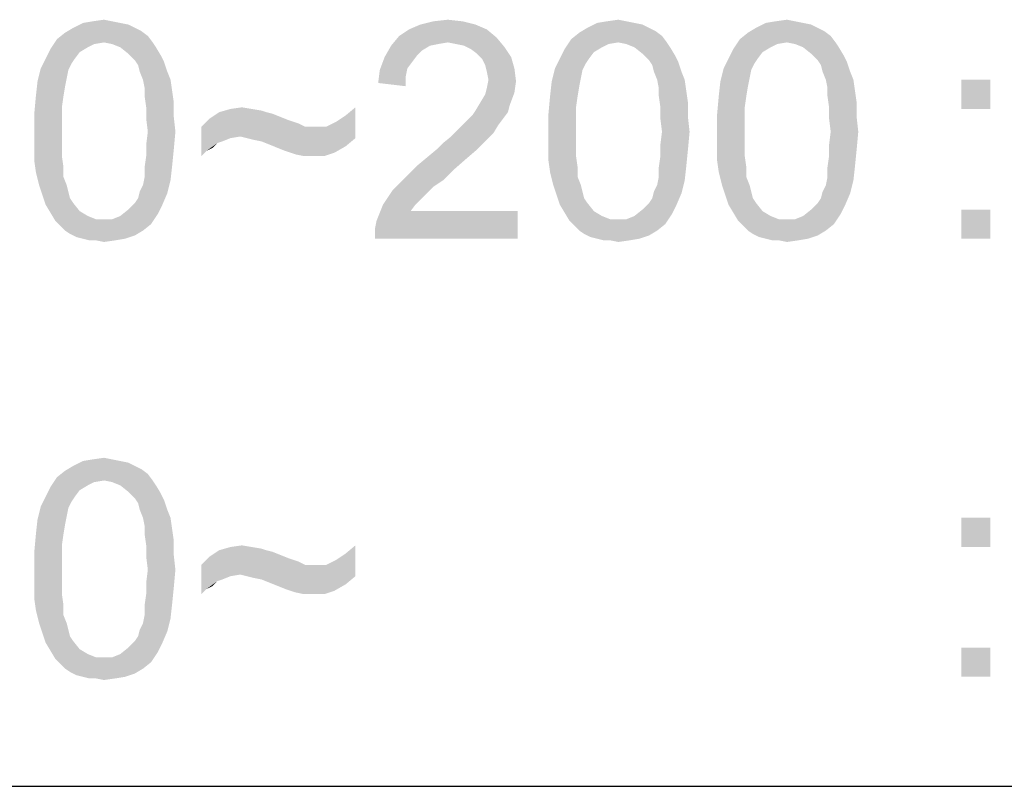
# Model space of a CAD drawing. Extents: x 0 to 1189, y 0 to 841.
# Tile 95 of 125: x 1126 to 1136, y 40 to 48. Entities that reach past the tile are written whole.
import ezdxf

# ---------------------------------------------------------------- set-up
doc = ezdxf.new("R2010")
doc.units = 0
doc.header["$LTSCALE"] = 65.395
doc.header["$MEASUREMENT"] = 0
doc.layers.get('0').update_dxf_attribs({"linetype": 'CONTINUOUS'})

msp = doc.modelspace()

# ---------------------------------------------------------------- linework, layer by layer
at = {"linetype": 'Continuous'}
for p, q in [((909, 40), (1160, 40)), ((909, 40), (1174, 40)), ((1037, 40), (1174, 40))]:
    msp.add_line(p, q, dxfattribs=at)
for points in [[(1127.01954, 48.01593), (1127.10472, 47.99889), (1126.52546, 47.96481)], [(1127.01954, 48.01593), (1126.52546, 47.96481), (1126.62769, 48.01593)], [(1126.52546, 47.96481), (1127.10472, 47.99889), (1127.17287, 47.96481)], [(1126.93435, 48.03296), (1126.62769, 48.01593), (1126.72991, 48.03296)], [(1126.62769, 48.01593), (1126.93435, 48.03296), (1127.01954, 48.01593)], [(1126.72991, 48.03296), (1126.84917, 48.05), (1126.93435, 48.03296)], [(1130.75065, 47.99889), (1130.05213, 47.94778), (1130.17139, 47.99889)], [(1130.05213, 47.94778), (1130.75065, 47.99889), (1130.86991, 47.94778)], [(1130.61435, 48.03296), (1130.17139, 47.99889), (1130.30769, 48.03296)], [(1130.17139, 47.99889), (1130.61435, 48.03296), (1130.75065, 47.99889)], [(1130.30769, 48.03296), (1130.46102, 48.05), (1130.61435, 48.03296)], [(1132.42028, 48.01593), (1132.50546, 47.99889), (1131.9262, 47.96481)], [(1132.42028, 48.01593), (1131.9262, 47.96481), (1132.02843, 48.01593)], [(1131.9262, 47.96481), (1132.50546, 47.99889), (1132.57361, 47.96481)], [(1132.33509, 48.03296), (1132.02843, 48.01593), (1132.13065, 48.03296)], [(1132.02843, 48.01593), (1132.33509, 48.03296), (1132.42028, 48.01593)], [(1132.13065, 48.03296), (1132.24991, 48.05), (1132.33509, 48.03296)], [(1134.19213, 48.01593), (1134.27731, 47.99889), (1133.69806, 47.96481)], [(1134.19213, 48.01593), (1133.69806, 47.96481), (1133.80028, 48.01593)], [(1133.69806, 47.96481), (1134.27731, 47.99889), (1134.34546, 47.96481)], [(1134.10694, 48.03296), (1133.80028, 48.01593), (1133.9025, 48.03296)], [(1133.80028, 48.01593), (1134.10694, 48.03296), (1134.19213, 48.01593)], [(1133.9025, 48.03296), (1134.02176, 48.05), (1134.10694, 48.03296)], [(1127.30917, 47.87963), (1126.35509, 47.84556), (1126.44028, 47.9137)], [(1127.17287, 47.96481), (1127.24102, 47.93074), (1126.44028, 47.9137)], [(1127.17287, 47.96481), (1126.44028, 47.9137), (1126.52546, 47.96481)], [(1126.44028, 47.9137), (1127.24102, 47.93074), (1127.30917, 47.87963)], [(1130.86991, 47.94778), (1129.94991, 47.87963), (1130.05213, 47.94778)], [(1129.94991, 47.87963), (1130.86991, 47.94778), (1130.97213, 47.86259)], [(1132.70991, 47.87963), (1131.75583, 47.84556), (1131.84102, 47.9137)], [(1132.57361, 47.96481), (1132.64176, 47.93074), (1131.84102, 47.9137)], [(1132.57361, 47.96481), (1131.84102, 47.9137), (1131.9262, 47.96481)], [(1131.84102, 47.9137), (1132.64176, 47.93074), (1132.70991, 47.87963)], [(1134.48176, 47.87963), (1133.52769, 47.84556), (1133.61287, 47.9137)], [(1134.34546, 47.96481), (1134.41361, 47.93074), (1133.61287, 47.9137)], [(1134.34546, 47.96481), (1133.61287, 47.9137), (1133.69806, 47.96481)], [(1133.61287, 47.9137), (1134.41361, 47.93074), (1134.48176, 47.87963)], [(1126.84917, 47.81148), (1126.28694, 47.74333), (1126.35509, 47.84556)], [(1126.84917, 47.81148), (1126.74694, 47.79444), (1126.28694, 47.74333)], [(1126.74694, 47.79444), (1126.6788, 47.76037), (1126.28694, 47.74333)], [(1126.84917, 47.81148), (1126.35509, 47.84556), (1127.30917, 47.87963)], [(1126.84917, 47.81148), (1127.30917, 47.87963), (1127.36028, 47.81148)], [(1127.36028, 47.81148), (1126.93435, 47.79444), (1126.84917, 47.81148)], [(1127.01954, 47.76037), (1126.93435, 47.79444), (1127.36028, 47.81148)], [(1127.01954, 47.76037), (1127.36028, 47.81148), (1127.39435, 47.76037)], [(1130.97213, 47.86259), (1129.86472, 47.77741), (1129.94991, 47.87963)], [(1130.97213, 47.86259), (1130.46102, 47.81148), (1129.86472, 47.77741)], [(1130.46102, 47.81148), (1130.3588, 47.79444), (1129.86472, 47.77741)], [(1129.86472, 47.77741), (1130.3588, 47.79444), (1130.27361, 47.77741)], [(1130.5462, 47.79444), (1130.46102, 47.81148), (1130.97213, 47.86259)], [(1130.63139, 47.77741), (1130.5462, 47.79444), (1130.97213, 47.86259)], [(1130.63139, 47.77741), (1130.97213, 47.86259), (1131.05731, 47.76037)], [(1132.24991, 47.81148), (1131.68769, 47.74333), (1131.75583, 47.84556)], [(1132.24991, 47.81148), (1132.14769, 47.79444), (1131.68769, 47.74333)], [(1132.14769, 47.79444), (1132.07954, 47.76037), (1131.68769, 47.74333)], [(1132.24991, 47.81148), (1131.75583, 47.84556), (1132.70991, 47.87963)], [(1132.24991, 47.81148), (1132.70991, 47.87963), (1132.76102, 47.81148)], [(1132.76102, 47.81148), (1132.33509, 47.79444), (1132.24991, 47.81148)], [(1132.42028, 47.76037), (1132.33509, 47.79444), (1132.76102, 47.81148)], [(1132.42028, 47.76037), (1132.76102, 47.81148), (1132.79509, 47.76037)], [(1134.02176, 47.81148), (1133.45954, 47.74333), (1133.52769, 47.84556)], [(1134.02176, 47.81148), (1133.91954, 47.79444), (1133.45954, 47.74333)], [(1133.91954, 47.79444), (1133.85139, 47.76037), (1133.45954, 47.74333)], [(1134.02176, 47.81148), (1133.52769, 47.84556), (1134.48176, 47.87963)], [(1134.02176, 47.81148), (1134.48176, 47.87963), (1134.53287, 47.81148)], [(1134.53287, 47.81148), (1134.10694, 47.79444), (1134.02176, 47.81148)], [(1134.19213, 47.76037), (1134.10694, 47.79444), (1134.53287, 47.81148)], [(1134.19213, 47.76037), (1134.53287, 47.81148), (1134.56694, 47.76037)], [(1126.59361, 47.70926), (1126.23583, 47.64111), (1126.28694, 47.74333)], [(1126.23583, 47.64111), (1126.59361, 47.70926), (1126.5425, 47.64111)], [(1126.28694, 47.74333), (1126.6788, 47.76037), (1126.59361, 47.70926)], [(1127.39435, 47.76037), (1127.10472, 47.69222), (1127.01954, 47.76037)], [(1127.10472, 47.69222), (1127.39435, 47.76037), (1127.44546, 47.67519)], [(1127.44546, 47.67519), (1127.17287, 47.62407), (1127.10472, 47.69222)], [(1130.27361, 47.77741), (1130.18843, 47.7263), (1129.79657, 47.65815)], [(1130.27361, 47.77741), (1129.79657, 47.65815), (1129.86472, 47.77741)], [(1130.18843, 47.7263), (1130.13731, 47.67519), (1129.79657, 47.65815)], [(1131.05731, 47.76037), (1130.69954, 47.74333), (1130.63139, 47.77741)], [(1130.76769, 47.69222), (1130.69954, 47.74333), (1131.05731, 47.76037)], [(1130.76769, 47.69222), (1131.05731, 47.76037), (1131.12546, 47.65815)], [(1131.12546, 47.65815), (1130.8188, 47.64111), (1130.76769, 47.69222)], [(1131.99435, 47.70926), (1131.63657, 47.64111), (1131.68769, 47.74333)], [(1131.63657, 47.64111), (1131.99435, 47.70926), (1131.94324, 47.64111)], [(1131.68769, 47.74333), (1132.07954, 47.76037), (1131.99435, 47.70926)], [(1132.79509, 47.76037), (1132.50546, 47.69222), (1132.42028, 47.76037)], [(1132.50546, 47.69222), (1132.79509, 47.76037), (1132.8462, 47.67519)], [(1132.8462, 47.67519), (1132.57361, 47.62407), (1132.50546, 47.69222)], [(1133.7662, 47.70926), (1133.40843, 47.64111), (1133.45954, 47.74333)], [(1133.40843, 47.64111), (1133.7662, 47.70926), (1133.71509, 47.64111)], [(1133.45954, 47.74333), (1133.85139, 47.76037), (1133.7662, 47.70926)], [(1134.56694, 47.76037), (1134.27731, 47.69222), (1134.19213, 47.76037)], [(1134.27731, 47.69222), (1134.56694, 47.76037), (1134.61806, 47.67519)], [(1134.61806, 47.67519), (1134.34546, 47.62407), (1134.27731, 47.69222)], [(1126.5425, 47.64111), (1126.50843, 47.59), (1126.18472, 47.53889)], [(1126.5425, 47.64111), (1126.18472, 47.53889), (1126.23583, 47.64111)], [(1126.18472, 47.53889), (1126.50843, 47.59), (1126.47435, 47.52185)], [(1127.17287, 47.62407), (1127.44546, 47.67519), (1127.47954, 47.60704)], [(1127.47954, 47.60704), (1127.20694, 47.57296), (1127.17287, 47.62407)], [(1127.22398, 47.50482), (1127.20694, 47.57296), (1127.47954, 47.60704)], [(1127.22398, 47.50482), (1127.47954, 47.60704), (1127.51361, 47.50482)], [(1130.0862, 47.60704), (1129.74546, 47.52185), (1129.79657, 47.65815)], [(1130.0862, 47.60704), (1130.03509, 47.53889), (1129.74546, 47.52185)], [(1129.79657, 47.65815), (1130.13731, 47.67519), (1130.0862, 47.60704)], [(1130.85287, 47.57296), (1130.8188, 47.64111), (1131.12546, 47.65815)], [(1130.85287, 47.57296), (1131.12546, 47.65815), (1131.15954, 47.53889)], [(1131.94324, 47.64111), (1131.90917, 47.59), (1131.58546, 47.53889)], [(1131.94324, 47.64111), (1131.58546, 47.53889), (1131.63657, 47.64111)], [(1131.58546, 47.53889), (1131.90917, 47.59), (1131.87509, 47.52185)], [(1132.57361, 47.62407), (1132.8462, 47.67519), (1132.88028, 47.60704)], [(1132.88028, 47.60704), (1132.60769, 47.57296), (1132.57361, 47.62407)], [(1132.62472, 47.50482), (1132.60769, 47.57296), (1132.88028, 47.60704)], [(1132.62472, 47.50482), (1132.88028, 47.60704), (1132.91435, 47.50482)], [(1133.71509, 47.64111), (1133.68102, 47.59), (1133.35731, 47.53889)], [(1133.71509, 47.64111), (1133.35731, 47.53889), (1133.40843, 47.64111)], [(1133.35731, 47.53889), (1133.68102, 47.59), (1133.64694, 47.52185)], [(1134.34546, 47.62407), (1134.61806, 47.67519), (1134.65213, 47.60704)], [(1134.65213, 47.60704), (1134.37954, 47.57296), (1134.34546, 47.62407)], [(1134.39657, 47.50482), (1134.37954, 47.57296), (1134.65213, 47.60704)], [(1134.39657, 47.50482), (1134.65213, 47.60704), (1134.6862, 47.50482)], [(1126.47435, 47.52185), (1126.15065, 47.40259), (1126.18472, 47.53889)], [(1126.47435, 47.52185), (1126.45731, 47.43667), (1126.15065, 47.40259)], [(1127.51361, 47.50482), (1127.25806, 47.41963), (1127.22398, 47.50482)], [(1127.25806, 47.41963), (1127.51361, 47.50482), (1127.54769, 47.41963)], [(1130.01806, 47.4537), (1129.72843, 47.38556), (1129.74546, 47.52185)], [(1129.74546, 47.52185), (1130.03509, 47.53889), (1130.01806, 47.4537)], [(1131.15954, 47.53889), (1130.86991, 47.50481), (1130.85287, 47.57296)], [(1130.88694, 47.41963), (1130.86991, 47.50481), (1131.15954, 47.53889)], [(1130.88694, 47.41963), (1131.15954, 47.53889), (1131.17657, 47.40259)], [(1131.87509, 47.52185), (1131.55139, 47.40259), (1131.58546, 47.53889)], [(1131.87509, 47.52185), (1131.85806, 47.43667), (1131.55139, 47.40259)], [(1132.91435, 47.50482), (1132.6588, 47.41963), (1132.62472, 47.50482)], [(1132.6588, 47.41963), (1132.91435, 47.50482), (1132.94843, 47.41963)], [(1133.64694, 47.52185), (1133.32324, 47.40259), (1133.35731, 47.53889)], [(1133.64694, 47.52185), (1133.62991, 47.43667), (1133.32324, 47.40259)], [(1134.6862, 47.50482), (1134.43065, 47.41963), (1134.39657, 47.50482)], [(1134.43065, 47.41963), (1134.6862, 47.50482), (1134.72028, 47.41963)], [(1126.44028, 47.35148), (1126.13361, 47.24926), (1126.15065, 47.40259)], [(1126.15065, 47.40259), (1126.45731, 47.43667), (1126.44028, 47.35148)], [(1127.54769, 47.41963), (1127.27509, 47.33444), (1127.25806, 47.41963)], [(1127.27509, 47.33444), (1127.54769, 47.41963), (1127.56472, 47.30037)], [(1129.72843, 47.38556), (1130.01806, 47.4537), (1130.01806, 47.35148)], [(1131.17657, 47.40259), (1130.86991, 47.33444), (1130.88694, 47.41963)], [(1130.86991, 47.33444), (1131.17657, 47.40259), (1131.15954, 47.28333)], [(1131.84102, 47.35148), (1131.53435, 47.24926), (1131.55139, 47.40259)], [(1131.55139, 47.40259), (1131.85806, 47.43667), (1131.84102, 47.35148)], [(1132.94843, 47.41963), (1132.67583, 47.33444), (1132.6588, 47.41963)], [(1132.67583, 47.33444), (1132.94843, 47.41963), (1132.96546, 47.30037)], [(1133.61287, 47.35148), (1133.3062, 47.24926), (1133.32324, 47.40259)], [(1133.32324, 47.40259), (1133.62991, 47.43667), (1133.61287, 47.35148)], [(1134.72028, 47.41963), (1134.44769, 47.33444), (1134.43065, 47.41963)], [(1134.44769, 47.33444), (1134.72028, 47.41963), (1134.73731, 47.30037)], [(1136.1588, 47.41963), (1135.85213, 47.11296), (1135.85213, 47.41963)], [(1135.85213, 47.11296), (1136.1588, 47.41963), (1136.1588, 47.11296)], [(1126.13361, 47.24926), (1126.44028, 47.35148), (1126.42324, 47.24926)], [(1127.56472, 47.30037), (1127.27509, 47.24926), (1127.27509, 47.33444)], [(1127.27509, 47.24926), (1127.56472, 47.30037), (1127.58176, 47.18111)], [(1130.80176, 47.18111), (1130.85287, 47.2663), (1131.15954, 47.28333)], [(1130.80176, 47.18111), (1131.15954, 47.28333), (1131.10843, 47.14704)], [(1131.15954, 47.28333), (1130.85287, 47.2663), (1130.86991, 47.33444)], [(1131.53435, 47.24926), (1131.84102, 47.35148), (1131.82398, 47.24926)], [(1132.96546, 47.30037), (1132.67583, 47.24926), (1132.67583, 47.33444)], [(1132.67583, 47.24926), (1132.96546, 47.30037), (1132.9825, 47.18111)], [(1133.3062, 47.24926), (1133.61287, 47.35148), (1133.59583, 47.24926)], [(1134.73731, 47.30037), (1134.44769, 47.24926), (1134.44769, 47.33444)], [(1134.44769, 47.24926), (1134.73731, 47.30037), (1134.75435, 47.18111)], [(1126.42324, 47.24926), (1126.4062, 47.13), (1126.11657, 47.06185)], [(1126.42324, 47.24926), (1126.11657, 47.06185), (1126.13361, 47.24926)], [(1127.58176, 47.18111), (1127.29213, 47.13), (1127.27509, 47.24926)], [(1127.29213, 47.13), (1127.58176, 47.18111), (1127.58176, 47.02778)], [(1131.10843, 47.14704), (1130.75065, 47.09593), (1130.80176, 47.18111)], [(1131.82398, 47.24926), (1131.80694, 47.13), (1131.51731, 47.06185)], [(1131.82398, 47.24926), (1131.51731, 47.06185), (1131.53435, 47.24926)], [(1132.9825, 47.18111), (1132.69287, 47.13), (1132.67583, 47.24926)], [(1132.69287, 47.13), (1132.9825, 47.18111), (1132.9825, 47.02778)], [(1133.59583, 47.24926), (1133.5788, 47.13), (1133.28917, 47.06185)], [(1133.59583, 47.24926), (1133.28917, 47.06185), (1133.3062, 47.24926)], [(1134.75435, 47.18111), (1134.46472, 47.13), (1134.44769, 47.24926)], [(1134.46472, 47.13), (1134.75435, 47.18111), (1134.75435, 47.02778)], [(1126.11657, 47.06185), (1126.4062, 47.13), (1126.4062, 47.01074)], [(1126.4062, 47.01074), (1126.11657, 46.87444), (1126.11657, 47.06185)], [(1127.58176, 47.02778), (1127.29213, 47.01074), (1127.29213, 47.13)], [(1128.55287, 47.07889), (1128.62102, 47.06185), (1127.95657, 47.01074)], [(1128.55287, 47.07889), (1127.95657, 47.01074), (1128.0588, 47.07889)], [(1128.62102, 47.06185), (1128.7062, 47.02778), (1127.95657, 47.01074)], [(1128.39954, 47.11296), (1128.50176, 47.09593), (1128.0588, 47.07889)], [(1128.39954, 47.11296), (1128.0588, 47.07889), (1128.17806, 47.11296)], [(1128.0588, 47.07889), (1128.50176, 47.09593), (1128.55287, 47.07889)], [(1128.17806, 47.11296), (1128.29731, 47.13), (1128.39954, 47.11296)], [(1129.38769, 47.04481), (1129.48991, 47.13), (1129.48991, 46.8063)], [(1131.09139, 47.07889), (1130.71657, 47.04481), (1130.75065, 47.09593)], [(1130.71657, 47.04481), (1131.09139, 47.07889), (1131.04028, 47.01074)], [(1130.75065, 47.09593), (1131.10843, 47.14704), (1131.09139, 47.07889)], [(1131.51731, 47.06185), (1131.80694, 47.13), (1131.80694, 47.01074)], [(1131.80694, 47.01074), (1131.51731, 46.87444), (1131.51731, 47.06185)], [(1132.9825, 47.02778), (1132.69287, 47.01074), (1132.69287, 47.13)], [(1133.28917, 47.06185), (1133.5788, 47.13), (1133.5788, 47.01074)], [(1133.5788, 47.01074), (1133.28917, 46.87444), (1133.28917, 47.06185)], [(1134.75435, 47.02778), (1134.46472, 47.01074), (1134.46472, 47.13)], [(1126.11657, 46.87444), (1126.4062, 47.01074), (1126.4062, 46.87444)], [(1127.30917, 46.87444), (1127.29213, 47.01074), (1127.58176, 47.02778)], [(1127.30917, 46.87444), (1127.58176, 47.02778), (1127.5988, 46.87444)], [(1128.79139, 46.9937), (1127.87139, 46.92556), (1127.95657, 47.01074)], [(1128.79139, 46.9937), (1128.8425, 46.97667), (1127.87139, 46.92556)], [(1128.8425, 46.97667), (1128.89361, 46.95963), (1127.87139, 46.92556)], [(1128.89361, 46.95963), (1128.92769, 46.94259), (1127.87139, 46.92556)], [(1127.95657, 47.01074), (1128.7062, 47.02778), (1128.79139, 46.9937)], [(1129.48991, 46.8063), (1129.18324, 46.92556), (1129.28546, 46.97667)], [(1129.48991, 46.8063), (1129.28546, 46.97667), (1129.38769, 47.04481)], [(1130.61435, 46.94259), (1130.66546, 46.9937), (1131.04028, 47.01074)], [(1130.61435, 46.94259), (1131.04028, 47.01074), (1130.98917, 46.94259)], [(1131.04028, 47.01074), (1130.66546, 46.9937), (1130.71657, 47.04481)], [(1131.51731, 46.87444), (1131.80694, 47.01074), (1131.80694, 46.87444)], [(1132.70991, 46.87444), (1132.69287, 47.01074), (1132.9825, 47.02778)], [(1132.70991, 46.87444), (1132.9825, 47.02778), (1132.99954, 46.87444)], [(1133.28917, 46.87444), (1133.5788, 47.01074), (1133.5788, 46.87444)], [(1134.48176, 46.87444), (1134.46472, 47.01074), (1134.75435, 47.02778)], [(1134.48176, 46.87444), (1134.75435, 47.02778), (1134.77139, 46.87444)], [(1126.4062, 46.87444), (1126.4062, 46.73815), (1126.11657, 46.72111)], [(1126.4062, 46.87444), (1126.11657, 46.72111), (1126.11657, 46.87444)], [(1127.5988, 46.87444), (1127.29213, 46.73815), (1127.30917, 46.87444)], [(1127.29213, 46.73815), (1127.5988, 46.87444), (1127.58176, 46.68704)], [(1127.87139, 46.92556), (1128.92769, 46.94259), (1128.96176, 46.92556)], [(1127.87139, 46.92556), (1128.96176, 46.92556), (1128.28028, 46.82333)], [(1127.87139, 46.92556), (1128.28028, 46.82333), (1128.17806, 46.8063)], [(1127.87139, 46.92556), (1128.17806, 46.8063), (1128.04176, 46.75519)], [(1127.87139, 46.92556), (1128.04176, 46.75519), (1127.9225, 46.67)], [(1127.9225, 46.67), (1127.87139, 46.61889), (1127.87139, 46.92556)], [(1128.34843, 46.8063), (1128.28028, 46.82333), (1129.18324, 46.92556)], [(1129.08102, 46.92556), (1129.18324, 46.92556), (1128.28028, 46.82333)], [(1128.96176, 46.92556), (1129.08102, 46.92556), (1128.28028, 46.82333)], [(1129.48991, 46.8063), (1128.34843, 46.8063), (1129.18324, 46.92556)], [(1130.93806, 46.85741), (1130.49509, 46.82333), (1130.56324, 46.89148)], [(1130.49509, 46.82333), (1130.93806, 46.85741), (1130.86991, 46.78926)], [(1130.98917, 46.94259), (1130.56324, 46.89148), (1130.61435, 46.94259)], [(1130.56324, 46.89148), (1130.98917, 46.94259), (1130.93806, 46.85741)], [(1131.80694, 46.87444), (1131.80694, 46.73815), (1131.51731, 46.72111)], [(1131.80694, 46.87444), (1131.51731, 46.72111), (1131.51731, 46.87444)], [(1132.99954, 46.87444), (1132.69287, 46.73815), (1132.70991, 46.87444)], [(1132.69287, 46.73815), (1132.99954, 46.87444), (1132.9825, 46.68704)], [(1133.5788, 46.87444), (1133.5788, 46.73815), (1133.28917, 46.72111)], [(1133.5788, 46.87444), (1133.28917, 46.72111), (1133.28917, 46.87444)], [(1134.77139, 46.87444), (1134.46472, 46.73815), (1134.48176, 46.87444)], [(1134.46472, 46.73815), (1134.77139, 46.87444), (1134.75435, 46.68704)], [(1128.04176, 46.75519), (1127.99065, 46.70407), (1127.9225, 46.67)], [(1128.17806, 46.8063), (1128.09287, 46.77222), (1128.04176, 46.75519)], [(1129.48991, 46.8063), (1128.41657, 46.78926), (1128.34843, 46.8063)], [(1128.50176, 46.77222), (1128.41657, 46.78926), (1129.48991, 46.8063)], [(1128.58694, 46.73815), (1128.50176, 46.77222), (1129.48991, 46.8063)], [(1128.58694, 46.73815), (1129.48991, 46.8063), (1129.38769, 46.72111)], [(1130.34176, 46.68704), (1130.40991, 46.75519), (1130.86991, 46.78926)], [(1130.34176, 46.68704), (1130.86991, 46.78926), (1130.76769, 46.68704)], [(1130.86991, 46.78926), (1130.40991, 46.75519), (1130.49509, 46.82333)], [(1126.11657, 46.72111), (1126.4062, 46.73815), (1126.4062, 46.61889)], [(1126.4062, 46.61889), (1126.11657, 46.56778), (1126.11657, 46.72111)], [(1127.58176, 46.68704), (1127.29213, 46.61889), (1127.29213, 46.73815)], [(1127.29213, 46.61889), (1127.58176, 46.68704), (1127.56472, 46.51667)], [(1129.38769, 46.72111), (1128.67213, 46.70407), (1128.58694, 46.73815)], [(1128.75731, 46.67), (1128.67213, 46.70407), (1129.38769, 46.72111)], [(1128.80843, 46.65296), (1128.75731, 46.67), (1129.38769, 46.72111)], [(1128.80843, 46.65296), (1129.38769, 46.72111), (1129.26843, 46.65296)], [(1129.26843, 46.65296), (1128.85954, 46.63593), (1128.80843, 46.65296)], [(1128.94472, 46.61889), (1128.85954, 46.63593), (1129.26843, 46.65296)], [(1129.04694, 46.61889), (1128.94472, 46.61889), (1129.26843, 46.65296)], [(1129.04694, 46.61889), (1129.26843, 46.65296), (1129.1662, 46.61889)], [(1130.76769, 46.68704), (1130.23954, 46.60185), (1130.34176, 46.68704)], [(1130.23954, 46.60185), (1130.76769, 46.68704), (1130.64843, 46.58481)], [(1131.51731, 46.72111), (1131.80694, 46.73815), (1131.80694, 46.61889)], [(1131.80694, 46.61889), (1131.51731, 46.56778), (1131.51731, 46.72111)], [(1132.9825, 46.68704), (1132.69287, 46.61889), (1132.69287, 46.73815)], [(1132.69287, 46.61889), (1132.9825, 46.68704), (1132.96546, 46.51667)], [(1133.28917, 46.72111), (1133.5788, 46.73815), (1133.5788, 46.61889)], [(1133.5788, 46.61889), (1133.28917, 46.56778), (1133.28917, 46.72111)], [(1134.75435, 46.68704), (1134.46472, 46.61889), (1134.46472, 46.73815)], [(1134.46472, 46.61889), (1134.75435, 46.68704), (1134.73731, 46.51667)], [(1126.11657, 46.56778), (1126.4062, 46.61889), (1126.42324, 46.49963)], [(1126.42324, 46.49963), (1126.13361, 46.44852), (1126.11657, 46.56778)], [(1127.56472, 46.51667), (1127.27509, 46.49963), (1127.29213, 46.61889)], [(1130.64843, 46.58481), (1130.13731, 46.51667), (1130.23954, 46.60185)], [(1130.13731, 46.51667), (1130.64843, 46.58481), (1130.51213, 46.46556)], [(1131.51731, 46.56778), (1131.80694, 46.61889), (1131.82398, 46.49963)], [(1131.82398, 46.49963), (1131.53435, 46.44852), (1131.51731, 46.56778)], [(1132.96546, 46.51667), (1132.67583, 46.49963), (1132.69287, 46.61889)], [(1133.28917, 46.56778), (1133.5788, 46.61889), (1133.59583, 46.49963)], [(1133.59583, 46.49963), (1133.3062, 46.44852), (1133.28917, 46.56778)], [(1134.73731, 46.51667), (1134.44769, 46.49963), (1134.46472, 46.61889)], [(1126.13361, 46.44852), (1126.42324, 46.49963), (1126.42324, 46.39741)], [(1126.42324, 46.39741), (1126.16769, 46.31222), (1126.13361, 46.44852)], [(1127.27509, 46.39741), (1127.27509, 46.49963), (1127.56472, 46.51667)], [(1127.27509, 46.39741), (1127.56472, 46.51667), (1127.54769, 46.36333)], [(1130.51213, 46.46556), (1130.03509, 46.41444), (1130.13731, 46.51667)], [(1130.03509, 46.41444), (1130.51213, 46.46556), (1130.40991, 46.36333)], [(1131.53435, 46.44852), (1131.82398, 46.49963), (1131.82398, 46.39741)], [(1131.82398, 46.39741), (1131.56843, 46.31222), (1131.53435, 46.44852)], [(1132.67583, 46.39741), (1132.67583, 46.49963), (1132.96546, 46.51667)], [(1132.67583, 46.39741), (1132.96546, 46.51667), (1132.94843, 46.36333)], [(1133.3062, 46.44852), (1133.59583, 46.49963), (1133.59583, 46.39741)], [(1133.59583, 46.39741), (1133.34028, 46.31222), (1133.3062, 46.44852)], [(1134.44769, 46.39741), (1134.44769, 46.49963), (1134.73731, 46.51667)], [(1134.44769, 46.39741), (1134.73731, 46.51667), (1134.72028, 46.36333)], [(1126.16769, 46.31222), (1126.42324, 46.39741), (1126.45731, 46.31222)], [(1127.22398, 46.24407), (1127.25806, 46.31222), (1127.54769, 46.36333)], [(1127.22398, 46.24407), (1127.54769, 46.36333), (1127.51361, 46.22704)], [(1127.54769, 46.36333), (1127.25806, 46.31222), (1127.27509, 46.39741)], [(1130.40991, 46.36333), (1129.94991, 46.32926), (1130.03509, 46.41444)], [(1129.94991, 46.32926), (1130.40991, 46.36333), (1130.30769, 46.29519)], [(1131.56843, 46.31222), (1131.82398, 46.39741), (1131.85806, 46.31222)], [(1132.62472, 46.24407), (1132.6588, 46.31222), (1132.94843, 46.36333)], [(1132.62472, 46.24407), (1132.94843, 46.36333), (1132.91435, 46.22704)], [(1132.94843, 46.36333), (1132.6588, 46.31222), (1132.67583, 46.39741)], [(1133.34028, 46.31222), (1133.59583, 46.39741), (1133.62991, 46.31222)], [(1134.39657, 46.24407), (1134.43065, 46.31222), (1134.72028, 46.36333)], [(1134.39657, 46.24407), (1134.72028, 46.36333), (1134.6862, 46.22704)], [(1134.72028, 46.36333), (1134.43065, 46.31222), (1134.44769, 46.39741)], [(1126.45731, 46.31222), (1126.20176, 46.21), (1126.16769, 46.31222)], [(1126.45731, 46.31222), (1126.47435, 46.24407), (1126.20176, 46.21)], [(1126.20176, 46.21), (1126.47435, 46.24407), (1126.49139, 46.17593)], [(1127.51361, 46.22704), (1127.20694, 46.17593), (1127.22398, 46.24407)], [(1130.23954, 46.22704), (1129.77954, 46.10778), (1129.88176, 46.26111)], [(1130.30769, 46.29519), (1129.88176, 46.26111), (1129.94991, 46.32926)], [(1129.88176, 46.26111), (1130.30769, 46.29519), (1130.23954, 46.22704)], [(1131.85806, 46.31222), (1131.6025, 46.21), (1131.56843, 46.31222)], [(1131.85806, 46.31222), (1131.87509, 46.24407), (1131.6025, 46.21)], [(1131.6025, 46.21), (1131.87509, 46.24407), (1131.89213, 46.17593)], [(1132.91435, 46.22704), (1132.60769, 46.17593), (1132.62472, 46.24407)], [(1133.62991, 46.31222), (1133.37435, 46.21), (1133.34028, 46.31222)], [(1133.62991, 46.31222), (1133.64694, 46.24407), (1133.37435, 46.21)], [(1133.37435, 46.21), (1133.64694, 46.24407), (1133.66398, 46.17593)], [(1134.6862, 46.22704), (1134.37954, 46.17593), (1134.39657, 46.24407)], [(1126.49139, 46.17593), (1126.23583, 46.10778), (1126.20176, 46.21)], [(1126.49139, 46.17593), (1126.52546, 46.12481), (1126.23583, 46.10778)], [(1127.17287, 46.12481), (1127.20694, 46.17593), (1127.51361, 46.22704)], [(1127.17287, 46.12481), (1127.51361, 46.22704), (1127.4625, 46.10778)], [(1130.23954, 46.22704), (1130.18843, 46.17593), (1129.77954, 46.10778)], [(1129.77954, 46.10778), (1130.18843, 46.17593), (1130.12028, 46.10778)], [(1131.89213, 46.17593), (1131.63657, 46.10778), (1131.6025, 46.21)], [(1131.89213, 46.17593), (1131.9262, 46.12481), (1131.63657, 46.10778)], [(1132.57361, 46.12481), (1132.60769, 46.17593), (1132.91435, 46.22704)], [(1132.57361, 46.12481), (1132.91435, 46.22704), (1132.86324, 46.10778)], [(1133.66398, 46.17593), (1133.40843, 46.10778), (1133.37435, 46.21)], [(1133.66398, 46.17593), (1133.69806, 46.12481), (1133.40843, 46.10778)], [(1134.34546, 46.12481), (1134.37954, 46.17593), (1134.6862, 46.22704)], [(1134.34546, 46.12481), (1134.6862, 46.22704), (1134.63509, 46.10778)], [(1126.23583, 46.10778), (1126.52546, 46.12481), (1126.59361, 46.03963)], [(1126.59361, 46.03963), (1126.28694, 46.02259), (1126.23583, 46.10778)], [(1126.28694, 46.02259), (1126.59361, 46.03963), (1126.6788, 45.98852)], [(1126.6788, 45.98852), (1126.33806, 45.93741), (1126.28694, 46.02259)], [(1127.41139, 46.00556), (1127.01954, 45.98852), (1127.10472, 46.05667)], [(1127.4625, 46.10778), (1127.10472, 46.05667), (1127.17287, 46.12481)], [(1127.10472, 46.05667), (1127.4625, 46.10778), (1127.41139, 46.00556)], [(1129.69435, 45.85222), (1129.71139, 45.93741), (1131.19361, 46.03963)], [(1129.69435, 45.75), (1129.69435, 45.85222), (1131.19361, 46.03963)], [(1129.69435, 45.75), (1131.19361, 46.03963), (1131.19361, 45.75)], [(1130.12028, 46.10778), (1130.06917, 46.03963), (1129.71139, 45.93741)], [(1130.12028, 46.10778), (1129.71139, 45.93741), (1129.77954, 46.10778)], [(1130.06917, 46.03963), (1131.19361, 46.03963), (1129.71139, 45.93741)], [(1131.63657, 46.10778), (1131.9262, 46.12481), (1131.99435, 46.03963)], [(1131.99435, 46.03963), (1131.68769, 46.02259), (1131.63657, 46.10778)], [(1131.68769, 46.02259), (1131.99435, 46.03963), (1132.07954, 45.98852)], [(1132.07954, 45.98852), (1131.7388, 45.93741), (1131.68769, 46.02259)], [(1132.81213, 46.00556), (1132.42028, 45.98852), (1132.50546, 46.05667)], [(1132.86324, 46.10778), (1132.50546, 46.05667), (1132.57361, 46.12481)], [(1132.50546, 46.05667), (1132.86324, 46.10778), (1132.81213, 46.00556)], [(1133.40843, 46.10778), (1133.69806, 46.12481), (1133.7662, 46.03963)], [(1133.7662, 46.03963), (1133.45954, 46.02259), (1133.40843, 46.10778)], [(1133.45954, 46.02259), (1133.7662, 46.03963), (1133.85139, 45.98852)], [(1133.85139, 45.98852), (1133.51065, 45.93741), (1133.45954, 46.02259)], [(1134.58398, 46.00556), (1134.19213, 45.98852), (1134.27731, 46.05667)], [(1134.63509, 46.10778), (1134.27731, 46.05667), (1134.34546, 46.12481)], [(1134.27731, 46.05667), (1134.63509, 46.10778), (1134.58398, 46.00556)], [(1136.1588, 46.05667), (1135.85213, 45.75), (1135.85213, 46.05667)], [(1135.85213, 45.75), (1136.1588, 46.05667), (1136.1588, 45.75)], [(1126.6788, 45.98852), (1126.76398, 45.95444), (1126.33806, 45.93741)], [(1126.84917, 45.95444), (1126.93435, 45.95444), (1126.33806, 45.93741)], [(1126.76398, 45.95444), (1126.84917, 45.95444), (1126.33806, 45.93741)], [(1127.34324, 45.90333), (1126.33806, 45.93741), (1126.93435, 45.95444)], [(1127.34324, 45.90333), (1126.38917, 45.8863), (1126.33806, 45.93741)], [(1126.93435, 45.95444), (1127.01954, 45.98852), (1127.41139, 46.00556)], [(1126.93435, 45.95444), (1127.41139, 46.00556), (1127.34324, 45.90333)], [(1132.07954, 45.98852), (1132.16472, 45.95444), (1131.7388, 45.93741)], [(1132.24991, 45.95444), (1132.33509, 45.95444), (1131.7388, 45.93741)], [(1132.16472, 45.95444), (1132.24991, 45.95444), (1131.7388, 45.93741)], [(1132.74398, 45.90333), (1131.7388, 45.93741), (1132.33509, 45.95444)], [(1132.74398, 45.90333), (1131.78991, 45.8863), (1131.7388, 45.93741)], [(1132.33509, 45.95444), (1132.42028, 45.98852), (1132.81213, 46.00556)], [(1132.33509, 45.95444), (1132.81213, 46.00556), (1132.74398, 45.90333)], [(1133.85139, 45.98852), (1133.93657, 45.95444), (1133.51065, 45.93741)], [(1134.02176, 45.95444), (1134.10694, 45.95444), (1133.51065, 45.93741)], [(1133.93657, 45.95444), (1134.02176, 45.95444), (1133.51065, 45.93741)], [(1134.51583, 45.90333), (1133.51065, 45.93741), (1134.10694, 45.95444)], [(1134.51583, 45.90333), (1133.56176, 45.8863), (1133.51065, 45.93741)], [(1134.10694, 45.95444), (1134.19213, 45.98852), (1134.58398, 46.00556)], [(1134.10694, 45.95444), (1134.58398, 46.00556), (1134.51583, 45.90333)], [(1126.44028, 45.83518), (1126.38917, 45.8863), (1127.34324, 45.90333)], [(1126.44028, 45.83518), (1127.34324, 45.90333), (1127.25806, 45.83518)], [(1127.25806, 45.83518), (1126.49139, 45.80111), (1126.44028, 45.83518)], [(1126.49139, 45.80111), (1127.25806, 45.83518), (1127.17287, 45.78407)], [(1131.84102, 45.83518), (1131.78991, 45.8863), (1132.74398, 45.90333)], [(1131.84102, 45.83518), (1132.74398, 45.90333), (1132.6588, 45.83518)], [(1132.6588, 45.83518), (1131.89213, 45.80111), (1131.84102, 45.83518)], [(1131.89213, 45.80111), (1132.6588, 45.83518), (1132.57361, 45.78407)], [(1133.61287, 45.83518), (1133.56176, 45.8863), (1134.51583, 45.90333)], [(1133.61287, 45.83518), (1134.51583, 45.90333), (1134.43065, 45.83518)], [(1134.43065, 45.83518), (1133.66398, 45.80111), (1133.61287, 45.83518)], [(1133.66398, 45.80111), (1134.43065, 45.83518), (1134.34546, 45.78407)], [(1127.17287, 45.78407), (1126.55954, 45.76704), (1126.49139, 45.80111)], [(1126.62769, 45.75), (1126.55954, 45.76704), (1127.17287, 45.78407)], [(1126.62769, 45.75), (1127.17287, 45.78407), (1127.07065, 45.75)], [(1127.07065, 45.75), (1126.69583, 45.73296), (1126.62769, 45.75)], [(1126.76398, 45.73296), (1126.69583, 45.73296), (1127.07065, 45.75)], [(1126.76398, 45.73296), (1127.07065, 45.75), (1126.96843, 45.73296)], [(1126.96843, 45.73296), (1126.84917, 45.71593), (1126.76398, 45.73296)], [(1132.57361, 45.78407), (1131.96028, 45.76704), (1131.89213, 45.80111)], [(1132.02843, 45.75), (1131.96028, 45.76704), (1132.57361, 45.78407)], [(1132.02843, 45.75), (1132.57361, 45.78407), (1132.47139, 45.75)], [(1132.47139, 45.75), (1132.09657, 45.73296), (1132.02843, 45.75)], [(1132.16472, 45.73296), (1132.09657, 45.73296), (1132.47139, 45.75)], [(1132.16472, 45.73296), (1132.47139, 45.75), (1132.36917, 45.73296)], [(1132.36917, 45.73296), (1132.24991, 45.71593), (1132.16472, 45.73296)], [(1134.34546, 45.78407), (1133.73213, 45.76704), (1133.66398, 45.80111)], [(1133.80028, 45.75), (1133.73213, 45.76704), (1134.34546, 45.78407)], [(1133.80028, 45.75), (1134.34546, 45.78407), (1134.24324, 45.75)], [(1134.24324, 45.75), (1133.86843, 45.73296), (1133.80028, 45.75)], [(1133.93657, 45.73296), (1133.86843, 45.73296), (1134.24324, 45.75)], [(1133.93657, 45.73296), (1134.24324, 45.75), (1134.14102, 45.73296)], [(1134.14102, 45.73296), (1134.02176, 45.71593), (1133.93657, 45.73296)], [(1126.72991, 43.43296), (1126.84917, 43.45), (1126.93435, 43.43296)], [(1127.17287, 43.36481), (1127.24102, 43.33074), (1126.44028, 43.3137)], [(1127.17287, 43.36481), (1126.44028, 43.3137), (1126.52546, 43.36481)], [(1127.01954, 43.41593), (1127.10472, 43.39889), (1126.52546, 43.36481)], [(1127.01954, 43.41593), (1126.52546, 43.36481), (1126.62769, 43.41593)], [(1126.52546, 43.36481), (1127.10472, 43.39889), (1127.17287, 43.36481)], [(1126.93435, 43.43296), (1126.62769, 43.41593), (1126.72991, 43.43296)], [(1126.62769, 43.41593), (1126.93435, 43.43296), (1127.01954, 43.41593)], [(1126.84917, 43.21148), (1126.28694, 43.14333), (1126.35509, 43.24556)], [(1127.30917, 43.27963), (1126.35509, 43.24556), (1126.44028, 43.3137)], [(1126.84917, 43.21148), (1126.35509, 43.24556), (1127.30917, 43.27963)], [(1126.44028, 43.3137), (1127.24102, 43.33074), (1127.30917, 43.27963)], [(1126.84917, 43.21148), (1127.30917, 43.27963), (1127.36028, 43.21148)], [(1126.59361, 43.10926), (1126.23583, 43.04111), (1126.28694, 43.14333)], [(1126.84917, 43.21148), (1126.74694, 43.19444), (1126.28694, 43.14333)], [(1126.74694, 43.19444), (1126.6788, 43.16037), (1126.28694, 43.14333)], [(1126.28694, 43.14333), (1126.6788, 43.16037), (1126.59361, 43.10926)], [(1127.36028, 43.21148), (1126.93435, 43.19444), (1126.84917, 43.21148)], [(1127.01954, 43.16037), (1126.93435, 43.19444), (1127.36028, 43.21148)], [(1127.01954, 43.16037), (1127.36028, 43.21148), (1127.39435, 43.16037)], [(1127.39435, 43.16037), (1127.10472, 43.09222), (1127.01954, 43.16037)], [(1127.10472, 43.09222), (1127.39435, 43.16037), (1127.44546, 43.07519)], [(1126.5425, 43.04111), (1126.50843, 42.99), (1126.18472, 42.93889)], [(1126.5425, 43.04111), (1126.18472, 42.93889), (1126.23583, 43.04111)], [(1126.23583, 43.04111), (1126.59361, 43.10926), (1126.5425, 43.04111)], [(1127.44546, 43.07519), (1127.17287, 43.02407), (1127.10472, 43.09222)], [(1127.17287, 43.02407), (1127.44546, 43.07519), (1127.47954, 43.00704)], [(1127.47954, 43.00704), (1127.20694, 42.97296), (1127.17287, 43.02407)], [(1126.47435, 42.92185), (1126.15065, 42.80259), (1126.18472, 42.93889)], [(1126.47435, 42.92185), (1126.45731, 42.83667), (1126.15065, 42.80259)], [(1126.18472, 42.93889), (1126.50843, 42.99), (1126.47435, 42.92185)], [(1127.22398, 42.90482), (1127.20694, 42.97296), (1127.47954, 43.00704)], [(1127.22398, 42.90482), (1127.47954, 43.00704), (1127.51361, 42.90482)], [(1126.15065, 42.80259), (1126.45731, 42.83667), (1126.44028, 42.75148)], [(1127.51361, 42.90482), (1127.25806, 42.81963), (1127.22398, 42.90482)], [(1127.25806, 42.81963), (1127.51361, 42.90482), (1127.54769, 42.81963)], [(1127.54769, 42.81963), (1127.27509, 42.73444), (1127.25806, 42.81963)], [(1127.27509, 42.73444), (1127.54769, 42.81963), (1127.56472, 42.70037)], [(1136.1588, 42.81963), (1135.85213, 42.51296), (1135.85213, 42.81963)], [(1135.85213, 42.51296), (1136.1588, 42.81963), (1136.1588, 42.51296)], [(1126.44028, 42.75148), (1126.13361, 42.64926), (1126.15065, 42.80259)], [(1126.13361, 42.64926), (1126.44028, 42.75148), (1126.42324, 42.64926)], [(1127.56472, 42.70037), (1127.27509, 42.64926), (1127.27509, 42.73444)], [(1126.42324, 42.64926), (1126.4062, 42.53), (1126.11657, 42.46185)], [(1126.42324, 42.64926), (1126.11657, 42.46185), (1126.13361, 42.64926)], [(1127.27509, 42.64926), (1127.56472, 42.70037), (1127.58176, 42.58111)], [(1127.58176, 42.58111), (1127.29213, 42.53), (1127.27509, 42.64926)], [(1126.11657, 42.46185), (1126.4062, 42.53), (1126.4062, 42.41074)], [(1127.29213, 42.53), (1127.58176, 42.58111), (1127.58176, 42.42778)], [(1127.58176, 42.42778), (1127.29213, 42.41074), (1127.29213, 42.53)], [(1128.39954, 42.51296), (1128.50176, 42.49593), (1128.0588, 42.47889)], [(1128.39954, 42.51296), (1128.0588, 42.47889), (1128.17806, 42.51296)], [(1128.17806, 42.51296), (1128.29731, 42.53), (1128.39954, 42.51296)], [(1129.38769, 42.44481), (1129.48991, 42.53), (1129.48991, 42.2063)], [(1126.4062, 42.41074), (1126.11657, 42.27444), (1126.11657, 42.46185)], [(1126.11657, 42.27444), (1126.4062, 42.41074), (1126.4062, 42.27444)], [(1127.30917, 42.27444), (1127.29213, 42.41074), (1127.58176, 42.42778)], [(1127.30917, 42.27444), (1127.58176, 42.42778), (1127.5988, 42.27444)], [(1128.79139, 42.3937), (1127.87139, 42.32556), (1127.95657, 42.41074)], [(1128.55287, 42.47889), (1128.62102, 42.46185), (1127.95657, 42.41074)], [(1128.55287, 42.47889), (1127.95657, 42.41074), (1128.0588, 42.47889)], [(1128.62102, 42.46185), (1128.7062, 42.42778), (1127.95657, 42.41074)], [(1127.95657, 42.41074), (1128.7062, 42.42778), (1128.79139, 42.3937)], [(1128.0588, 42.47889), (1128.50176, 42.49593), (1128.55287, 42.47889)], [(1129.48991, 42.2063), (1129.28546, 42.37667), (1129.38769, 42.44481)], [(1128.79139, 42.3937), (1128.8425, 42.37667), (1127.87139, 42.32556)], [(1128.8425, 42.37667), (1128.89361, 42.35963), (1127.87139, 42.32556)], [(1128.89361, 42.35963), (1128.92769, 42.34259), (1127.87139, 42.32556)], [(1127.87139, 42.32556), (1128.92769, 42.34259), (1128.96176, 42.32556)], [(1127.87139, 42.32556), (1128.96176, 42.32556), (1128.28028, 42.22333)], [(1127.87139, 42.32556), (1128.28028, 42.22333), (1128.17806, 42.2063)], [(1127.87139, 42.32556), (1128.17806, 42.2063), (1128.04176, 42.15519)], [(1127.87139, 42.32556), (1128.04176, 42.15519), (1127.9225, 42.07)], [(1127.9225, 42.07), (1127.87139, 42.01889), (1127.87139, 42.32556)], [(1128.34843, 42.2063), (1128.28028, 42.22333), (1129.18324, 42.32556)], [(1129.08102, 42.32556), (1129.18324, 42.32556), (1128.28028, 42.22333)], [(1128.96176, 42.32556), (1129.08102, 42.32556), (1128.28028, 42.22333)], [(1129.48991, 42.2063), (1128.34843, 42.2063), (1129.18324, 42.32556)], [(1129.48991, 42.2063), (1129.18324, 42.32556), (1129.28546, 42.37667)], [(1126.4062, 42.27444), (1126.4062, 42.13815), (1126.11657, 42.12111)], [(1126.4062, 42.27444), (1126.11657, 42.12111), (1126.11657, 42.27444)], [(1127.5988, 42.27444), (1127.29213, 42.13815), (1127.30917, 42.27444)], [(1127.29213, 42.13815), (1127.5988, 42.27444), (1127.58176, 42.08704)], [(1128.17806, 42.2063), (1128.09287, 42.17222), (1128.04176, 42.15519)], [(1129.48991, 42.2063), (1128.41657, 42.18926), (1128.34843, 42.2063)], [(1128.50176, 42.17222), (1128.41657, 42.18926), (1129.48991, 42.2063)], [(1128.58694, 42.13815), (1128.50176, 42.17222), (1129.48991, 42.2063)], [(1128.58694, 42.13815), (1129.48991, 42.2063), (1129.38769, 42.12111)], [(1126.11657, 42.12111), (1126.4062, 42.13815), (1126.4062, 42.01889)], [(1126.4062, 42.01889), (1126.11657, 41.96778), (1126.11657, 42.12111)], [(1127.58176, 42.08704), (1127.29213, 42.01889), (1127.29213, 42.13815)], [(1128.04176, 42.15519), (1127.99065, 42.10407), (1127.9225, 42.07)], [(1129.38769, 42.12111), (1128.67213, 42.10407), (1128.58694, 42.13815)], [(1128.75731, 42.07), (1128.67213, 42.10407), (1129.38769, 42.12111)], [(1128.80843, 42.05296), (1128.75731, 42.07), (1129.38769, 42.12111)], [(1128.80843, 42.05296), (1129.38769, 42.12111), (1129.26843, 42.05296)], [(1126.11657, 41.96778), (1126.4062, 42.01889), (1126.42324, 41.89963)], [(1127.56472, 41.91667), (1127.27509, 41.89963), (1127.29213, 42.01889)], [(1127.29213, 42.01889), (1127.58176, 42.08704), (1127.56472, 41.91667)], [(1129.26843, 42.05296), (1128.85954, 42.03593), (1128.80843, 42.05296)], [(1128.94472, 42.01889), (1128.85954, 42.03593), (1129.26843, 42.05296)], [(1129.04694, 42.01889), (1128.94472, 42.01889), (1129.26843, 42.05296)], [(1129.04694, 42.01889), (1129.26843, 42.05296), (1129.1662, 42.01889)], [(1126.42324, 41.89963), (1126.13361, 41.84852), (1126.11657, 41.96778)], [(1126.13361, 41.84852), (1126.42324, 41.89963), (1126.42324, 41.79741)], [(1127.27509, 41.79741), (1127.27509, 41.89963), (1127.56472, 41.91667)], [(1127.27509, 41.79741), (1127.56472, 41.91667), (1127.54769, 41.76333)], [(1126.42324, 41.79741), (1126.16769, 41.71222), (1126.13361, 41.84852)], [(1126.16769, 41.71222), (1126.42324, 41.79741), (1126.45731, 41.71222)], [(1127.54769, 41.76333), (1127.25806, 41.71222), (1127.27509, 41.79741)], [(1126.45731, 41.71222), (1126.20176, 41.61), (1126.16769, 41.71222)], [(1126.45731, 41.71222), (1126.47435, 41.64407), (1126.20176, 41.61)], [(1127.22398, 41.64407), (1127.25806, 41.71222), (1127.54769, 41.76333)], [(1127.22398, 41.64407), (1127.54769, 41.76333), (1127.51361, 41.62704)], [(1126.20176, 41.61), (1126.47435, 41.64407), (1126.49139, 41.57593)], [(1126.49139, 41.57593), (1126.23583, 41.50778), (1126.20176, 41.61)], [(1126.49139, 41.57593), (1126.52546, 41.52481), (1126.23583, 41.50778)], [(1127.17287, 41.52481), (1127.20694, 41.57593), (1127.51361, 41.62704)], [(1127.17287, 41.52481), (1127.51361, 41.62704), (1127.4625, 41.50778)], [(1127.51361, 41.62704), (1127.20694, 41.57593), (1127.22398, 41.64407)], [(1126.23583, 41.50778), (1126.52546, 41.52481), (1126.59361, 41.43963)], [(1126.59361, 41.43963), (1126.28694, 41.42259), (1126.23583, 41.50778)], [(1127.4625, 41.50778), (1127.10472, 41.45667), (1127.17287, 41.52481)], [(1127.10472, 41.45667), (1127.4625, 41.50778), (1127.41139, 41.40556)], [(1126.28694, 41.42259), (1126.59361, 41.43963), (1126.6788, 41.38852)], [(1126.6788, 41.38852), (1126.33806, 41.33741), (1126.28694, 41.42259)], [(1126.6788, 41.38852), (1126.76398, 41.35444), (1126.33806, 41.33741)], [(1126.93435, 41.35444), (1127.01954, 41.38852), (1127.41139, 41.40556)], [(1126.93435, 41.35444), (1127.41139, 41.40556), (1127.34324, 41.30333)], [(1127.41139, 41.40556), (1127.01954, 41.38852), (1127.10472, 41.45667)], [(1136.1588, 41.45667), (1135.85213, 41.15), (1135.85213, 41.45667)], [(1135.85213, 41.15), (1136.1588, 41.45667), (1136.1588, 41.15)], [(1126.84917, 41.35444), (1126.93435, 41.35444), (1126.33806, 41.33741)], [(1126.76398, 41.35444), (1126.84917, 41.35444), (1126.33806, 41.33741)], [(1127.34324, 41.30333), (1126.33806, 41.33741), (1126.93435, 41.35444)], [(1127.34324, 41.30333), (1126.38917, 41.2863), (1126.33806, 41.33741)], [(1126.44028, 41.23518), (1126.38917, 41.2863), (1127.34324, 41.30333)], [(1126.44028, 41.23518), (1127.34324, 41.30333), (1127.25806, 41.23518)], [(1127.25806, 41.23518), (1126.49139, 41.20111), (1126.44028, 41.23518)], [(1126.49139, 41.20111), (1127.25806, 41.23518), (1127.17287, 41.18407)], [(1127.17287, 41.18407), (1126.55954, 41.16704), (1126.49139, 41.20111)], [(1126.62769, 41.15), (1126.55954, 41.16704), (1127.17287, 41.18407)], [(1126.62769, 41.15), (1127.17287, 41.18407), (1127.07065, 41.15)], [(1127.07065, 41.15), (1126.69583, 41.13296), (1126.62769, 41.15)], [(1126.76398, 41.13296), (1126.69583, 41.13296), (1127.07065, 41.15)], [(1126.76398, 41.13296), (1127.07065, 41.15), (1126.96843, 41.13296)], [(1126.96843, 41.13296), (1126.84917, 41.11593), (1126.76398, 41.13296)]]:
    msp.add_solid(points, dxfattribs=at)

doc.saveas('drawing.dxf')
